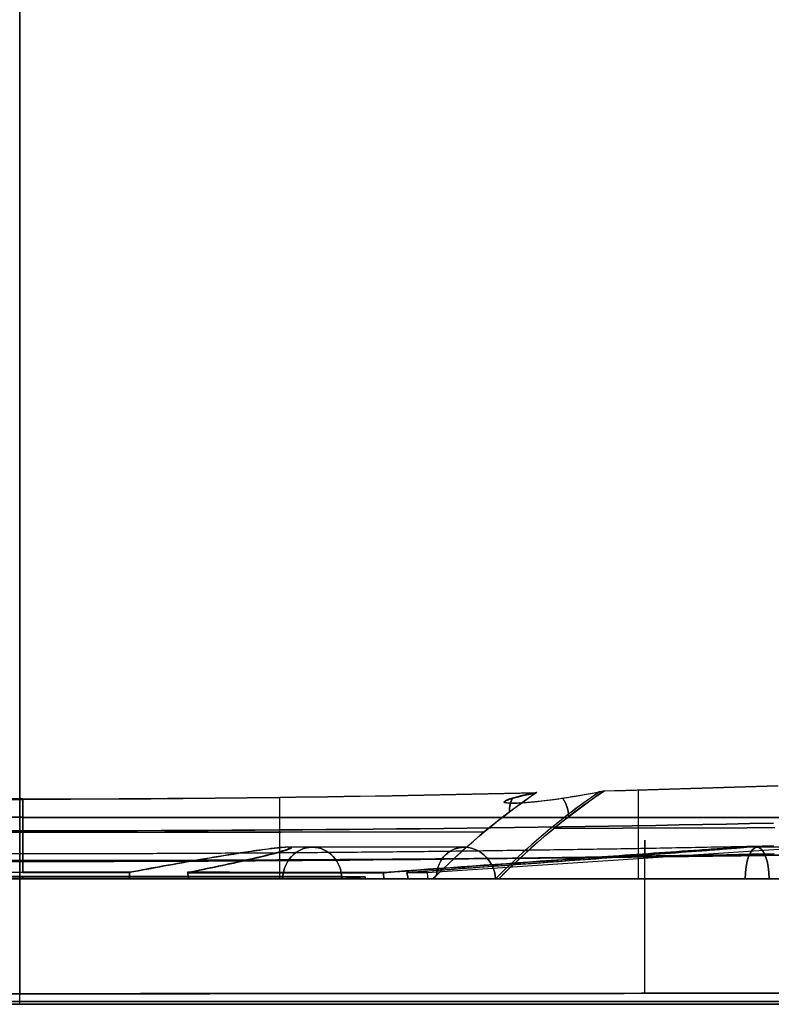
# Model space of a CAD drawing. Header units: millimetres. Extents: x -66 to 114, y 79 to 395.
# Tile 11 of 239: x 0 to 12, y 79 to 95. Entities that reach past the tile are written whole.
import ezdxf

# ---------------------------------------------------------------- set-up
doc = ezdxf.new("R2010")
doc.units = ezdxf.units.MM
doc.layers.add('Layer 01', color=18, linetype='Continuous', true_color=0x000000)

# ---------------------------------------------------------------- blocks, each defined once
blk = doc.blocks.new('Block 01')
at = {"layer": 'Layer 01'}
for p, q in [((-0.05, 81.734, 39.501), (-0.05, 116.473, 40.107)), ((-0.05, 116.473, -40.207), (-0.05, 81.734, -39.601)), ((6.437, 81.069), (35.19, 82.997)), ((7.027, 81.473, -19.495), (4.202, 81.473, -11.732)), ((7.027, 81.473, 19.395), (4.234, 81.473, 11.72)), ((17.45, 81.473, -7.299), (11.488, 81.473, -4.829)), ((17.45, 81.473, 7.199), (11.523, 81.473, 4.744)), ((-4.234, 80.973, -13.006), (4.134, 80.973, -13.006)), ((-4.234, 80.973, 12.906), (4.134, 80.973, 12.906)), ((-0.05, 80.973, 5.45), (-0.05, 80.973, 5.003)), ((-0.05, 80.973, -5.003), (-0.05, 80.973, -5.55)), ((-0.05, 80.973, -6.55), (-0.05, 80.973, -19.702)), ((4.567, 80.973, -11.273), (17.45, 80.973, -11.273)), ((4.567, 80.973, 11.173), (17.45, 80.973, 11.173)), ((5.003, 80.973), (5.452, 81.003)), ((5.003, 80.973, -0.05), (5.45, 80.973, -0.05)), ((6.45, 80.973, -0.05), (17.45, 80.973, -0.05)), ((10.043, 80.973, -4.772), (10.043, 80.973, -19.442)), ((10.043, 80.973, 19.342), (10.043, 80.973, 4.672)), ((11.789, 80.973, 4.313), (11.789, 80.973, -4.413)), ((-17.55, 78.973, -0.05), (17.45, 78.973, -0.05)), ((-0.05, 78.973, 19.43), (-0.05, 78.973, -19.53))]:
    blk.add_line(p, q, dxfattribs=at)
at = {"layer": 'Layer 01', "extrusion": (-1, -2.66095e-13, -9.38552e-14)}
blk.add_arc((-39.547, -34.4, 0.05), 43.957, 160.4649, 166.2473, dxfattribs=at)
at = {"layer": 'Layer 01', "extrusion": (0, 1, 0)}
for centre, radius, start, end in [((0, 0, 81.952), 19.6, 270, 90), ((0, 0, 81.948), 19.55, 90, 270)]:
    blk.add_arc(centre, radius, start, end, dxfattribs=at)
at = {"layer": 'Layer 01', "extrusion": (1, 8.17129e-15, -1.3377e-15)}
blk.add_arc((39.547, -34.4, -0.05), 41.957, 353.6435, 19.3146, dxfattribs=at)
at = {"layer": 'Layer 01', "extrusion": (-0.92388, 0, -0.382683)}
blk.add_arc((-80.973, -0.027, -12.642), 0.5, 90, 270, dxfattribs=at)
at = {"layer": 'Layer 01', "extrusion": (-0.34202, 0, 0.939693)}
blk.add_arc((-80.973, -0.064, -13.65), 0.5, 90, 270, dxfattribs=at)
at = {"layer": 'Layer 01', "extrusion": (-0.34202, 0, -0.939693)}
for start, end in [(90, 180), (180, 270)]:
    blk.add_arc((-80.973, 0.03, -13.556), 0.5, start, end, dxfattribs=at)
at = {"layer": 'Layer 01', "extrusion": (-0.92388, 0, 0.382683)}
blk.add_arc((-80.973, -0.065, -12.68), 0.5, 90, 270, dxfattribs=at)
at = {"layer": 'Layer 01', "extrusion": (1, 2.76254e-16, -4.58701e-16)}
blk.add_arc((80.957, -6.05, -0.05), 0.5, 271.9234, 283.8292, dxfattribs=at)
at = {"layer": 'Layer 01', "extrusion": (-1, -3.21318e-15, -1.29148e-14)}
blk.add_arc((-80.957, 5.95, 0.05), 0.5, 91.9234, 103.0518, dxfattribs=at)
at = {"layer": 'Layer 01'}
for start, end in [(1.9234, 13.0518), (174.6181, 178.0766)]:
    blk.add_arc((5.95, 80.957, -0.05), 0.5, start, end, dxfattribs=at)
at = {"layer": 'Layer 01', "extrusion": (2.78858e-16, -1, -1.05714e-31)}
blk.add_arc((-0.05, -0.05, -80.973), 5.5, 90, 270, dxfattribs=at)
at = {"layer": 'Layer 01', "extrusion": (-2.78858e-16, 1, -2.97563e-47)}
for start, end in [(270, 90), (90, 270)]:
    blk.add_arc((0, 0, 80.973), 5.003, start, end, dxfattribs=at)
at = {"layer": 'Layer 01', "extrusion": (-2.58722e-16, 1, 6.13325e-14)}
blk.add_arc((0.05, -0.05, 80.973), 6.5, 74.4119, 90, dxfattribs=at)
at = {"layer": 'Layer 01', "extrusion": (-1.37394e-31, 1, 5.40368e-16)}
blk.add_arc((0.05, -0.05, 80.973), 6.5, 254.4119, 285.5881, dxfattribs=at)
at = {"layer": 'Layer 01', "extrusion": (1, -1.13359e-13, -3.37352e-12)}
blk.add_arc((80.957, -6.05, -0.05), 0.5, 83.8408, 88.0766, dxfattribs=at)
at = {"layer": 'Layer 01', "extrusion": (-1, -2.72108e-16, 6.53208e-16)}
blk.add_arc((-80.957, 5.95, 0.05), 0.5, 264.6181, 268.0766, dxfattribs=at)
at = {"layer": 'Layer 01', "extrusion": (2.78858e-16, -1, -1.1662e-31)}
blk.add_arc((-0.05, -0.05, -80.973), 5.5, 270, 90, dxfattribs=at)
at = {"layer": 'Layer 01', "extrusion": (6.12045e-16, 1, 6.39139e-14)}
blk.add_arc((0.05, -0.05, 80.973), 6.5, 90, 105.5881, dxfattribs=at)
at = {"layer": 'Layer 01', "extrusion": (-9.26583e-16, 1, 9.67921e-16)}
blk.add_arc((0.05, -0.05, 80.973), 6.5, 206.9119, 245.5881, dxfattribs=at)
at = {"layer": 'Layer 01', "extrusion": (1.10524e-14, 1, 1.15455e-14)}
blk.add_arc((0.05, -0.05, 80.973), 6.5, 114.4119, 153.0881, dxfattribs=at)
at = {"layer": 'Layer 01', "extrusion": (9.6823e-15, 1, -3.52098e-15)}
blk.add_arc((0.05, -0.05, 80.973), 6.5, 161.9119, 198.0881, dxfattribs=at)
at = {"layer": 'Layer 01'}
for points, degree in [([(12.022, 82.447, 24.158), (11.097, 82.417, 24.115), (10.172, 82.389, 24.073), (9.246, 82.364, 24.033)], 3), ([(9.26, 82.373, -24.169), (10.181, 82.397, -24.208), (11.102, 82.425, -24.25), (12.023, 82.455, -24.292)], 3), ([(-0.05, 82.243, -23.95), (-2.795, 82.244, -23.952), (-5.541, 82.282, -24.026), (-8.286, 82.349, -24.138)], 3), ([(-8.273, 82.34, 24.001), (-5.515, 82.272, 23.888), (-2.758, 82.234, 23.814), (0, 82.234, 23.813)], 3), ([(0, 82.243, -23.95), (2.727, 82.243, -23.949), (5.454, 82.28, -24.018), (8.182, 82.346, -24.125)], 3), ([(8.168, 82.337, 23.989), (5.446, 82.271, 23.881), (2.723, 82.234, 23.811), (0, 82.234, 23.813)], 3), ([(8.182, 82.346, -24.125), (7.642, 81.982, -22.643), (7.11, 81.541, -21.177), (6.585, 81.025, -19.735)], 3), ([(6.585, 81.025, 19.635), (7.106, 81.537, 21.066), (7.634, 81.975, 22.52), (8.168, 82.337, 23.989)], 3), ([(7.578, 80.973, -19.553), (8.13, 81.524, -21.068), (8.691, 81.991, -22.609), (9.26, 82.373, -24.169)], 3), ([(9.246, 82.364, 24.033), (8.683, 81.984, 22.486), (8.126, 81.52, 20.956), (7.578, 80.973, 19.453)], 3), ([(9.186, 82.358, -23.963), (9.211, 82.363, -24.032), (9.235, 82.368, -24.1), (9.26, 82.373, -24.169)], 3), ([(0, 81.076, -6.535), (0, 81.66, -15.243), (0, 82.243, -23.95)], 2), ([(0, 82.234, 23.813), (0, 81.652, 15.125), (0, 81.069, 6.437)], 2), ([(-7.453, 81.722, -21.846), (-4.987, 81.717, -21.941), (-2.518, 81.715, -21.989), (-0.05, 81.715, -21.989)], 3), ([(7.347, 81.716, 21.728), (2.418, 81.708, 21.918), (-2.518, 81.708, 21.918), (-7.447, 81.716, 21.728)], 3), ([(-0.05, 81.713, -21.983), (2.418, 81.713, -21.983), (4.885, 81.716, -21.935), (7.351, 81.72, -21.84)], 3), ([(11.971, 81.781, 21.673), (10.8, 81.777, 21.747), (9.628, 81.774, 21.809), (8.455, 81.772, 21.861)], 3), ([(8.461, 81.777, -21.978), (9.632, 81.779, -21.926), (10.802, 81.782, -21.863), (11.971, 81.786, -21.79)], 3), ([(-0.05, 81.246, -39.045), (-4.054, 81.246, -39.045), (-8.057, 81.286, -39.046), (-12.06, 81.37, -39.048)], 3), ([(11.96, 81.37, -39.048), (7.957, 81.286, -39.046), (3.954, 81.246, -39.045), (-0.05, 81.246, -39.045)], 3), ([(1.697, 80.973, -6.311), (1.696, 81.008, -6.31), (1.698, 81.042, -6.304), (1.702, 81.075, -6.295)], 3), ([(1.701, 81.069, 6.196), (1.698, 81.038, 6.205), (1.696, 81.006, 6.21), (1.697, 80.973, 6.211)], 3), ([(2.622, 81.074, -5.96), (2.631, 81.042, -5.965), (2.636, 81.008, -5.968), (2.636, 80.973, -5.969)], 3), ([(2.636, 80.973, 5.869), (2.636, 81.005, 5.868), (2.632, 81.037, 5.865), (2.624, 81.068, 5.861)], 3), ([(5.738, 81.071, -2.978), (5.742, 81.04, -2.987), (5.745, 81.007, -2.991), (5.746, 80.973, -2.992)], 3), ([(5.746, 80.973, 2.892), (5.745, 81.006, 2.891), (5.742, 81.037, 2.887), (5.738, 81.068, 2.879)], 3), ([(6.129, 80.973, -2.068), (6.127, 81.007, -2.068), (6.122, 81.039, -2.069), (6.114, 81.071, -2.072)], 3), ([(6.114, 81.069, 1.972), (6.123, 81.038, 1.969), (6.127, 81.006, 1.968), (6.129, 80.973, 1.968)], 3), ([(6.585, 81.025, -19.735), (6.566, 81.008, -19.687), (6.548, 80.991, -19.639), (6.53, 80.973, -19.591)], 3), ([(6.53, 80.973, 19.491), (6.548, 80.991, 19.539), (6.566, 81.008, 19.587), (6.585, 81.025, 19.635)], 3), ([(0, 80.973, -5.003), (0, 80.992, -5.278), (0, 81.01, -5.553)], 2), ([(0, 81.003, 5.452), (0, 80.988, 5.228), (0, 80.973, 5.003)], 2), ([(6.53, 80.973, -19.591), (4.113, 80.973, -12.951), (1.697, 80.973, -6.311)], 2), ([(1.697, 80.973, 6.211), (4.113, 80.973, 12.851), (6.53, 80.973, 19.491)], 2), ([(2.636, 80.973, -5.969), (5.081, 80.973, -12.685), (7.526, 80.973, -19.402)], 2), ([(7.526, 80.973, 19.302), (5.081, 80.973, 12.585), (2.636, 80.973, 5.869)], 2), ([(17.259, 80.973, -7.761), (11.502, 80.973, -5.376), (5.746, 80.973, -2.992)], 2), ([(5.746, 80.973, 2.892), (11.502, 80.973, 5.276), (17.259, 80.973, 7.661)], 2), ([(6.129, 80.973, -2.068), (11.789, 80.973, -4.413), (17.45, 80.973, -6.758)], 2), ([(17.45, 80.973, 6.658), (11.789, 80.973, 4.313), (6.129, 80.973, 1.968)], 2)]:
    blk.add_open_spline(points, degree=degree, dxfattribs=at)
at = {"layer": 'Layer 01', "extrusion": (-0.939693, 2.2845e-12, -0.34202)}
blk.add_open_spline([(9.186, 82.358, -23.963), (9.019, 82.246, -23.506), (8.853, 82.126, -23.049), (8.298, 81.698, -21.523), (7.91, 81.357, -20.459), (7.526, 80.973, -19.402)], degree=3, knots=[0.6438735, 0.6438735, 0.6438735, 0.6438735, 0.75, 0.75, 1, 1, 1, 1], dxfattribs=at)
at = {"layer": 'Layer 01', "extrusion": (-0.939693, 1.69893e-11, 0.34202)}
blk.add_open_spline([(9.173, 82.349, 23.827), (9.011, 82.24, 23.382), (8.849, 82.122, 22.937), (8.298, 81.698, 21.423), (7.91, 81.357, 20.359), (7.526, 80.973, 19.302)], degree=3, knots=[0.6466377, 0.6466377, 0.6466377, 0.6466377, 0.75, 0.75, 1, 1, 1, 1], dxfattribs=at)
at = {"layer": 'Layer 01'}
for points, knots in [([(9.246, 82.364, 24.033), (9.091, 82.333, 23.592), (8.922, 82.301, 23.155), (8.63, 82.254, 22.518), (8.526, 82.239, 22.309), (8.35, 82.216, 22.006), (8.288, 82.208, 21.907), (8.151, 82.193, 21.716), (8.078, 82.185, 21.623), (7.962, 82.177, 21.53), (7.938, 82.175, 21.513), (7.885, 82.172, 21.486), (7.856, 82.171, 21.476), (7.796, 82.169, 21.476), (7.767, 82.17, 21.488), (7.724, 82.171, 21.53), (7.71, 82.173, 21.557), (7.678, 82.177, 21.641), (7.67, 82.181, 21.7), (7.661, 82.188, 21.818), (7.661, 82.192, 21.877), (7.673, 82.211, 22.171), (7.716, 82.226, 22.404), (7.869, 82.273, 23.094), (8.012, 82.305, 23.544), (8.168, 82.337, 23.989)], [0, 0, 0, 0, 1.415386, 1.415386, 2.123079, 2.123079, 2.476925, 2.476925, 2.830772, 2.830772, 2.919233, 2.919233, 3.007695, 3.007695, 3.096156, 3.096156, 3.184618, 3.184618, 3.361541, 3.361541, 3.538464, 3.538464, 4.246157, 4.246157, 5.661543, 5.661543, 5.661543, 5.661543]), ([(8.182, 82.346, -24.125), (8.031, 82.315, -23.698), (7.894, 82.285, -23.266), (7.741, 82.24, -22.605), (7.698, 82.225, -22.384), (7.67, 82.203, -22.045), (7.666, 82.195, -21.93), (7.691, 82.185, -21.761), (7.705, 82.182, -21.703), (7.755, 82.178, -21.633), (7.779, 82.178, -21.613), (7.835, 82.178, -21.599), (7.865, 82.179, -21.604), (7.946, 82.183, -21.633), (7.991, 82.186, -21.669), (8.074, 82.193, -21.747), (8.112, 82.196, -21.789), (8.22, 82.207, -21.92), (8.283, 82.215, -22.014), (8.463, 82.237, -22.302), (8.568, 82.252, -22.504), (8.863, 82.298, -23.116), (9.031, 82.328, -23.537), (9.186, 82.358, -23.963)], [0, 0, 0, 0, 1.365689, 1.365689, 2.048533, 2.048533, 2.389955, 2.389955, 2.560667, 2.560667, 2.646022, 2.646022, 2.731378, 2.731378, 2.902089, 2.902089, 3.0728, 3.0728, 3.414222, 3.414222, 4.097067, 4.097067, 5.462755, 5.462755, 5.462755, 5.462755]), ([(-12.06, 81.37, 38.948), (-8.057, 81.286, 38.946), (-4.054, 81.246, 38.945), (3.953, 81.246, 38.945), (7.957, 81.286, 38.946), (11.96, 81.37, 38.948)], [0, 0, 0, 0, 12.011526, 12.011526, 24.023052, 24.023052, 24.023052, 24.023052]), ([(4.234, 81.473, 11.72), (4.224, 81.473, 11.723), (4.211, 81.473, 11.722), (4.171, 81.471, 11.706), (4.148, 81.469, 11.682), (4.105, 81.465, 11.635), (4.086, 81.463, 11.61), (4.029, 81.457, 11.533), (3.995, 81.453, 11.48), (3.895, 81.44, 11.318), (3.834, 81.432, 11.207), (3.656, 81.407, 10.87), (3.546, 81.39, 10.642), (3.224, 81.339, 9.954), (3.021, 81.305, 9.488), (2.431, 81.204, 8.087), (2.06, 81.136, 7.144), (1.701, 81.069, 6.196)], [-6.167309, -6.167309, -6.167309, -6.167309, -6.133926, -6.133926, -6.038084, -6.038084, -5.942241, -5.942241, -5.750556, -5.750556, -5.367185, -5.367185, -4.600445, -4.600445, -3.066963, -3.066963, 0, 0, 0, 0]), ([(2.622, 81.074, -5.96), (2.953, 81.142, -6.908), (3.271, 81.209, -7.861), (3.714, 81.309, -9.3), (3.856, 81.343, -9.782), (4.048, 81.393, -10.51), (4.109, 81.41, -10.754), (4.186, 81.435, -11.123), (4.21, 81.443, -11.246), (4.236, 81.455, -11.433), (4.243, 81.459, -11.496), (4.245, 81.465, -11.59), (4.245, 81.467, -11.621), (4.239, 81.47, -11.668), (4.236, 81.471, -11.684), (4.225, 81.473, -11.714), (4.215, 81.473, -11.729), (4.184, 81.473, -11.737), (4.168, 81.472, -11.73), (4.141, 81.471, -11.714), (4.129, 81.47, -11.704), (4.094, 81.467, -11.671), (4.074, 81.465, -11.647), (4.016, 81.459, -11.573), (3.981, 81.455, -11.52), (3.881, 81.443, -11.361), (3.82, 81.434, -11.251), (3.643, 81.41, -10.919), (3.533, 81.393, -10.693), (3.213, 81.343, -10.012), (3.012, 81.309, -9.552), (2.426, 81.209, -8.166), (2.058, 81.142, -7.233), (1.702, 81.075, -6.295)], [0, 0, 0, 0, 3.020292, 3.020292, 4.530438, 4.530438, 5.285511, 5.285511, 5.663048, 5.663048, 5.851816, 5.851816, 5.9462, 5.9462, 5.993392, 5.993392, 6.040584, 6.040584, 6.087776, 6.087776, 6.134968, 6.134968, 6.229352, 6.229352, 6.418121, 6.418121, 6.795657, 6.795657, 7.55073, 7.55073, 9.060876, 9.060876, 12.081168, 12.081168, 12.081168, 12.081168]), ([(2.624, 81.068, 5.861), (2.962, 81.137, 6.828), (3.287, 81.205, 7.8), (3.74, 81.308, 9.27), (3.885, 81.342, 9.761), (4.082, 81.393, 10.505), (4.144, 81.41, 10.753), (4.222, 81.436, 11.13), (4.246, 81.444, 11.256), (4.271, 81.457, 11.447), (4.277, 81.461, 11.511), (4.277, 81.467, 11.607), (4.276, 81.469, 11.64), (4.264, 81.472, 11.686), (4.258, 81.473, 11.702), (4.243, 81.473, 11.716), (4.239, 81.473, 11.719), (4.234, 81.473, 11.72)], [-12.267852, -12.267852, -12.267852, -12.267852, -9.200889, -9.200889, -7.667408, -7.667408, -6.900667, -6.900667, -6.517297, -6.517297, -6.325611, -6.325611, -6.229769, -6.229769, -6.181848, -6.181848, -6.167309, -6.167309, -6.167309, -6.167309]), ([(5.738, 81.068, 2.879), (6.681, 81.136, 3.255), (7.627, 81.204, 3.619), (9.061, 81.305, 4.131), (9.54, 81.339, 4.296), (10.266, 81.39, 4.524), (10.509, 81.407, 4.597), (10.878, 81.432, 4.693), (11.001, 81.44, 4.723), (11.188, 81.453, 4.759), (11.25, 81.457, 4.769), (11.345, 81.463, 4.779), (11.377, 81.465, 4.781), (11.441, 81.469, 4.781), (11.474, 81.471, 4.78), (11.517, 81.473, 4.757), (11.528, 81.474, 4.742), (11.525, 81.473, 4.71), (11.516, 81.472, 4.695), (11.489, 81.469, 4.655), (11.466, 81.467, 4.633), (11.394, 81.461, 4.568), (11.343, 81.457, 4.53), (11.185, 81.444, 4.419), (11.076, 81.436, 4.352), (10.746, 81.41, 4.155), (10.521, 81.393, 4.033), (9.84, 81.342, 3.676), (9.38, 81.308, 3.451), (7.991, 81.205, 2.793), (7.055, 81.137, 2.376), (6.114, 81.069, 1.972)], [0, 0, 0, 0, 3.067607, 3.067607, 4.601411, 4.601411, 5.368312, 5.368312, 5.751763, 5.751763, 5.943489, 5.943489, 6.039351, 6.039351, 6.135214, 6.135214, 6.183145, 6.183145, 6.231077, 6.231077, 6.326939, 6.326939, 6.518665, 6.518665, 6.902116, 6.902116, 7.669018, 7.669018, 9.202821, 9.202821, 12.270428, 12.270428, 12.270428, 12.270428]), ([(6.114, 81.071, -2.072), (7.04, 81.138, -2.47), (7.961, 81.205, -2.88), (9.328, 81.306, -3.528), (9.781, 81.34, -3.749), (10.451, 81.39, -4.1), (10.673, 81.407, -4.219), (10.999, 81.432, -4.411), (11.107, 81.441, -4.477), (11.263, 81.453, -4.583), (11.315, 81.457, -4.62), (11.388, 81.463, -4.679), (11.412, 81.465, -4.7), (11.457, 81.469, -4.745), (11.48, 81.471, -4.769), (11.493, 81.473, -4.816), (11.489, 81.474, -4.834), (11.464, 81.473, -4.854), (11.448, 81.472, -4.858), (11.401, 81.469, -4.867), (11.369, 81.467, -4.867), (11.273, 81.461, -4.862), (11.21, 81.457, -4.853), (11.022, 81.444, -4.82), (10.898, 81.436, -4.791), (10.527, 81.411, -4.697), (10.283, 81.394, -4.625), (9.554, 81.343, -4.398), (9.073, 81.309, -4.232), (7.634, 81.207, -3.72), (6.684, 81.139, -3.355), (5.738, 81.071, -2.978)], [0, 0, 0, 0, 3.048626, 3.048626, 4.572939, 4.572939, 5.335095, 5.335095, 5.716174, 5.716174, 5.906713, 5.906713, 6.001982, 6.001982, 6.097252, 6.097252, 6.144887, 6.144887, 6.192521, 6.192521, 6.287791, 6.287791, 6.47833, 6.47833, 6.859408, 6.859408, 7.621565, 7.621565, 9.145878, 9.145878, 12.194504, 12.194504, 12.194504, 12.194504]), ([(7.526, 80.973, -19.402), (7.518, 81.098, -19.382), (7.465, 81.224, -19.38), (7.291, 81.409, -19.411), (7.172, 81.466, -19.444), (6.933, 81.479, -19.529), (6.813, 81.435, -19.58), (6.643, 81.27, -19.671), (6.591, 81.151, -19.711), (6.585, 81.025, -19.735)], [-1.565028, -1.565028, -1.565028, -1.565028, -1.173771, -1.173771, -0.782514, -0.782514, -0.391257, -0.391257, 0, 0, 0, 0]), ([(6.585, 81.025, 19.635), (6.591, 81.15, 19.611), (6.643, 81.27, 19.571), (6.807, 81.429, 19.483), (6.916, 81.473, 19.436), (7.027, 81.473, 19.395)], [0, 0, 0, 0, 0.3912663, 0.3912663, 0.7560605, 0.7560605, 0.7560605, 0.7560605]), ([(7.027, 81.473, 19.395), (7.036, 81.473, 19.392), (7.044, 81.473, 19.389), (7.171, 81.466, 19.344), (7.291, 81.409, 19.311), (7.466, 81.224, 19.28), (7.518, 81.098, 19.282), (7.526, 80.973, 19.302)], [0.7560605, 0.7560605, 0.7560605, 0.7560605, 0.7825327, 0.7825327, 1.173799, 1.173799, 1.5650654, 1.5650654, 1.5650654, 1.5650654]), ([(-1.802, 81.077, -6.294), (-1.511, 81.077, -6.376), (-1.214, 81.077, -6.437), (-0.612, 81.076, -6.518), (-0.304, 81.076, -6.538), (0, 81.076, -6.535)], [-1.825689, -1.825689, -1.825689, -1.825689, -0.912845, -0.912845, 0, 0, 0, 0]), ([(-0.05, 81.069, 6.437), (-0.344, 81.07, 6.437), (-0.638, 81.07, 6.417), (-1.226, 81.07, 6.336), (-1.518, 81.07, 6.275), (-1.801, 81.07, 6.196)], [-1.774811, -1.774811, -1.774811, -1.774811, -0.887405, -0.887405, 0, 0, 0, 0]), ([(1.702, 81.075, -6.295), (1.422, 81.075, -6.373), (1.14, 81.075, -6.432), (0.573, 81.076, -6.512), (0.288, 81.076, -6.533), (0, 81.076, -6.535)], [0, 0, 0, 0, 0.862591, 0.862591, 1.725183, 1.725183, 1.725183, 1.725183]), ([(0, 81.069, 6.437), (0.286, 81.069, 6.435), (0.571, 81.069, 6.414), (1.142, 81.069, 6.333), (1.426, 81.069, 6.274), (1.701, 81.069, 6.196)], [0, 0, 0, 0, 0.862216, 0.862216, 1.724431, 1.724431, 1.724431, 1.724431]), ([(5.738, 81.071, -2.978), (5.573, 81.072, -3.304), (5.38, 81.072, -3.617), (4.941, 81.072, -4.21), (4.699, 81.073, -4.483), (4.172, 81.073, -4.988), (3.885, 81.073, -5.219), (3.274, 81.074, -5.632), (2.954, 81.074, -5.81), (2.622, 81.074, -5.96)], [0, 0, 0, 0, 1.100422, 1.100422, 2.200844, 2.200844, 3.301266, 3.301266, 4.401688, 4.401688, 4.401688, 4.401688]), ([(2.624, 81.068, 5.861), (2.957, 81.068, 5.71), (3.282, 81.068, 5.528), (3.888, 81.068, 5.118), (4.172, 81.068, 4.889), (4.7, 81.068, 4.383), (4.947, 81.068, 4.104), (5.382, 81.068, 3.516), (5.573, 81.068, 3.206), (5.738, 81.068, 2.879)], [0, 0, 0, 0, 1.10019, 1.10019, 2.20038, 2.20038, 3.300571, 3.300571, 4.400761, 4.400761, 4.400761, 4.400761]), ([(6.114, 81.069, 1.972), (6.221, 81.069, 1.646), (6.301, 81.069, 1.315), (6.409, 81.069, 0.64), (6.437, 81.069, 0.293), (6.437, 81.07, -0.394), (6.41, 81.07, -0.734), (6.302, 81.07, -1.409), (6.221, 81.07, -1.745), (6.114, 81.071, -2.072)], [0, 0, 0, 0, 1.029254, 1.029254, 2.058508, 2.058508, 3.087762, 3.087762, 4.117016, 4.117016, 4.117016, 4.117016]), ([(-0.05, 81.01, -5.553), (-0.409, 81.01, -5.553), (-0.766, 81.011, -5.518), (-1.298, 81.011, -5.413), (-1.475, 81.011, -5.368), (-1.82, 81.011, -5.264), (-1.989, 81.011, -5.203), (-2.486, 81.011, -4.998), (-2.805, 81.011, -4.827), (-3.408, 81.012, -4.425), (-3.684, 81.012, -4.198), (-4.191, 81.012, -3.692), (-4.422, 81.012, -3.412), (-4.825, 81.011, -2.809), (-4.997, 81.011, -2.487), (-5.273, 81.011, -1.82), (-5.377, 81.011, -1.477), (-5.517, 81.011, -0.772), (-5.553, 81.01, -0.407), (-5.553, 81.01, 0.311), (-5.518, 81.01, 0.668), (-5.377, 81.009, 1.378), (-5.271, 81.009, 1.725), (-5.065, 81.009, 2.222), (-4.988, 81.008, 2.384), (-4.819, 81.008, 2.702), (-4.725, 81.008, 2.858), (-4.423, 81.007, 3.309), (-4.196, 81.007, 3.586), (-3.688, 81.007, 4.094), (-3.405, 81.006, 4.326), (-2.806, 81.006, 4.726), (-2.49, 81.005, 4.895), (-1.99, 81.005, 5.102), (-1.819, 81.005, 5.163), (-1.473, 81.004, 5.268), (-1.299, 81.004, 5.312), (-0.771, 81.004, 5.417), (-0.414, 81.004, 5.452), (-0.05, 81.003, 5.452)], [-17.311293, -17.311293, -17.311293, -17.311293, -16.229337, -16.229337, -15.688359, -15.688359, -15.147381, -15.147381, -14.065426, -14.065426, -12.98347, -12.98347, -11.901514, -11.901514, -10.819558, -10.819558, -9.737602, -9.737602, -8.655647, -8.655647, -7.573691, -7.573691, -6.491735, -6.491735, -5.950757, -5.950757, -5.409779, -5.409779, -4.327823, -4.327823, -3.245867, -3.245867, -2.163912, -2.163912, -1.622934, -1.622934, -1.081956, -1.081956, 0, 0, 0, 0]), ([(0, 81.003, 5.452), (0.361, 81.003, 5.449), (0.716, 81.003, 5.41), (1.24, 81.003, 5.302), (1.413, 81.003, 5.257), (1.756, 81.003, 5.15), (1.926, 81.002, 5.088), (2.421, 81.002, 4.879), (2.735, 81.002, 4.709), (3.327, 81.002, 4.308), (3.608, 81.002, 4.076), (4.11, 81.002, 3.569), (4.335, 81.002, 3.292), (4.733, 81.002, 2.693), (4.902, 81.002, 2.374), (5.173, 81.003, 1.715), (5.278, 81.003, 1.37), (5.418, 81.003, 0.664), (5.452, 81.003, 0.309), (5.452, 81.004, -0.405), (5.417, 81.004, -0.767), (5.278, 81.004, -1.469), (5.175, 81.005, -1.81), (4.971, 81.005, -2.308), (4.894, 81.005, -2.472), (4.726, 81.006, -2.789), (4.634, 81.006, -2.943), (4.338, 81.006, -3.389), (4.113, 81.006, -3.666), (3.606, 81.007, -4.179), (3.329, 81.007, -4.407), (2.887, 81.008, -4.707), (2.734, 81.008, -4.8), (2.419, 81.008, -4.971), (2.256, 81.008, -5.05), (1.759, 81.009, -5.259), (1.419, 81.009, -5.365), (0.72, 81.01, -5.51), (0.357, 81.01, -5.549), (0, 81.01, -5.553)], [-17.209501, -17.209501, -17.209501, -17.209501, -16.133907, -16.133907, -15.59611, -15.59611, -15.058313, -15.058313, -13.982719, -13.982719, -12.907126, -12.907126, -11.831532, -11.831532, -10.755938, -10.755938, -9.680344, -9.680344, -8.60475, -8.60475, -7.529157, -7.529157, -6.453563, -6.453563, -5.915766, -5.915766, -5.377969, -5.377969, -4.302375, -4.302375, -3.226781, -3.226781, -2.688984, -2.688984, -2.151188, -2.151188, -1.075594, -1.075594, 0, 0, 0, 0]), ([(17.544, 79.16, 19.677), (14.617, 79.154, 19.926), (11.683, 79.15, 20.112), (5.817, 79.144, 20.361), (-0.049, 79.141, 20.485), (-5.916, 79.144, 20.361), (-11.783, 79.15, 20.112), (-14.717, 79.154, 19.926), (-17.644, 79.16, 19.677)], [-35.234475, -35.234475, -35.234475, -35.234475, -26.425856, -26.425856, -17.617237, -8.808619, -8.808619, 0, 0, 0, 0]), ([(-17.644, 79.16, -19.777), (-14.716, 79.154, -20.026), (-11.783, 79.15, -20.212), (-5.917, 79.144, -20.461), (-2.983, 79.142, -20.523), (-0.05, 79.142, -20.523)], [-17.616581, -17.616581, -17.616581, -17.616581, -8.808291, -8.808291, 0, 0, 0, 0]), ([(-0.05, 79.142, -20.523), (2.883, 79.142, -20.523), (5.816, 79.144, -20.461), (11.683, 79.15, -20.212), (14.617, 79.154, -20.026), (17.544, 79.16, -19.777)], [-17.616581, -17.616581, -17.616581, -17.616581, -8.808291, -8.808291, 0, 0, 0, 0])]:
    blk.add_open_spline(points, degree=3, knots=knots, dxfattribs=at)
at = {"layer": 'Layer 01', "extrusion": (-1, -6.10801e-15, 2.20365e-15)}
blk.add_open_spline([(9.8, 80.973, 19.354), (9.8, 81.529, 20.894), (9.8, 81.999, 22.465), (9.8, 82.379, 24.057)], degree=3, dxfattribs=at)
at = {"layer": 'Layer 01', "extrusion": (-1, -2.47309e-14, -6.63233e-15)}
blk.add_open_spline([(9.801, 80.973, -19.454), (9.801, 81.533, -21.005), (9.801, 82.005, -22.588), (9.801, 82.388, -24.192)], degree=3, dxfattribs=at)
at = {"layer": 'Layer 01', "extrusion": (0.000206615, -0.878672, -0.477426)}
blk.add_open_spline([(0, 82.243, -23.95), (-0.017, 82.243, -23.95), (-0.033, 82.243, -23.95), (-0.05, 82.243, -23.95)], degree=3, dxfattribs=at)
at = {"layer": 'Layer 01', "extrusion": (-1, 1.07639e-14, 3.83047e-15)}
blk.add_open_spline([(4.092, 80.973, -19.658), (4.092, 81.48, -21.081), (4.092, 81.913, -22.53), (4.092, 82.27, -23.997)], degree=3, dxfattribs=at)
at = {"layer": 'Layer 01', "extrusion": (-0.330752, -0.254573, 0.908733)}
blk.add_rational_spline([(7.797, 82.256, -22.846), (7.76, 82.185, -22.88), (7.745, 82.108, -22.907), (7.746, 82.034, -22.927)], [0.652229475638, 0.721602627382, 0.814686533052, 0.931481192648], degree=3, dxfattribs=at)
at = {"layer": 'Layer 01', "extrusion": (0.330752, 0.254573, 0.908733)}
blk.add_rational_spline([(7.746, 82.034, 22.827), (7.745, 82.106, 22.807), (7.759, 82.18, 22.781), (7.794, 82.25, 22.749)], [0.931497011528, 0.817786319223, 0.726549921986, 0.657787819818], degree=3, dxfattribs=at)
at = {"layer": 'Layer 01', "extrusion": (0.330752, 0.254573, -0.908733)}
for points, weights in [([(8.688, 81.998, -22.594), (8.68, 82.083, -22.573), (8.651, 82.173, -22.559), (8.592, 82.256, -22.557)], [1, 0.850698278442, 0.734833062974, 0.652404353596]), ([(8.69, 81.959, -22.605), (8.689, 81.973, -22.601), (8.689, 81.986, -22.598), (8.688, 81.998, -22.594)], [0.925528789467, 0.949352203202, 0.974175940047, 1])]:
    blk.add_rational_spline(points, weights, degree=3, dxfattribs=at)
at = {"layer": 'Layer 01', "extrusion": (-0.330752, -0.254573, -0.908733)}
blk.add_rational_spline([(8.596, 82.25, 22.457), (8.652, 82.168, 22.46), (8.68, 82.081, 22.474), (8.688, 81.998, 22.494), (8.689, 81.986, 22.498), (8.689, 81.973, 22.501), (8.69, 81.959, 22.505)], [0.657880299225, 0.739935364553, 0.853975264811, 1, 0.974175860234, 0.94935204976, 0.925528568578], degree=3, knots=[0.3904814, 0.3904814, 0.3904814, 0.3904814, 0.5, 0.5, 0.5, 0.5193681, 0.5193681, 0.5193681, 0.5193681], dxfattribs=at)
at = {"layer": 'Layer 01', "extrusion": (-2.8568e-16, 0.017452, -0.999848)}
blk.add_open_spline([(11.95, 81.858, 39.503), (7.95, 81.774, 39.501), (-0.05, 81.693, 39.5), (-8.05, 81.774, 39.501), (-12.05, 81.858, 39.503)], degree=3, dxfattribs=at)
at = {"layer": 'Layer 01', "extrusion": (-3.06348e-16, -0.017452, -0.999848)}
blk.add_open_spline([(-12.05, 81.858, -39.603), (-8.05, 81.774, -39.601), (-0.05, 81.693, -39.6), (7.95, 81.774, -39.601), (11.95, 81.858, -39.603)], degree=3, dxfattribs=at)
at = {"layer": 'Layer 01', "extrusion": (1, 2.25103e-15, -2.96629e-15)}
blk.add_rational_spline([(-0.05, 81.734, 39.501), (-0.05, 81.185, 39.491), (-0.05, 81.246, 38.945)], [1, 0.673293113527, 1], degree=2, dxfattribs=at)
at = {"layer": 'Layer 01', "extrusion": (1, 9.05926e-15, 1.2669e-15)}
blk.add_rational_spline([(-0.05, 81.246, -39.045), (-0.05, 81.185, -39.591), (-0.05, 81.734, -39.601)], [1, 0.673293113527, 1], degree=2, dxfattribs=at)
at = {"layer": 'Layer 01'}
for points, weights, knots in [([(11.958, 81.492, 39.333), (7.955, 81.408, 39.332), (3.953, 81.367, 39.331), (-4.053, 81.367, 39.331), (-8.055, 81.408, 39.332), (-12.058, 81.492, 39.333)], [0.836700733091, 0.836664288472, 0.836646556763, 0.836646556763, 0.836664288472, 0.836700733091], [0, 0, 0, 0, 12.012601, 12.012601, 24.025201, 24.025201, 24.025201, 24.025201]), ([(11.958, 81.492, -39.433), (7.955, 81.408, -39.432), (3.953, 81.367, -39.431), (-4.053, 81.367, -39.431), (-8.055, 81.408, -39.432), (-12.058, 81.492, -39.433)], [0.836700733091, 0.836664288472, 0.836646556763, 0.836646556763, 0.836664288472, 0.836700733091], [0, 0, 0, 0, 12.012601, 12.012601, 24.025201, 24.025201, 24.025201, 24.025201]), ([(-17.598, 79.02, 19.166), (-11.75, 79.017, 19.679), (-5.898, 79.016, 19.934), (5.798, 79.016, 19.934), (11.65, 79.017, 19.679), (17.498, 79.02, 19.166)], [0.992145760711, 0.992668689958, 0.9929144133, 0.9929144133, 0.992668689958, 0.992145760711], [0, 0, 0, 0, 17.620546, 17.620546, 35.241093, 35.241093, 35.241093, 35.241093]), ([(17.498, 79.02, -19.266), (11.65, 79.017, -19.779), (5.798, 79.016, -20.034), (-5.898, 79.016, -20.034), (-11.75, 79.017, -19.779), (-17.598, 79.02, -19.266)], [0.992145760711, 0.992668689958, 0.9929144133, 0.9929144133, 0.992668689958, 0.992145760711], [0, 0, 0, 0, 17.620546, 17.620546, 35.241093, 35.241093, 35.241093, 35.241093])]:
    blk.add_rational_spline(points, weights, degree=3, knots=knots, dxfattribs=at)
at = {"layer": 'Layer 01', "extrusion": (-1, -9.31151e-16, 5.17073e-16)}
blk.add_rational_spline([(-0.05, 79.142, 20.423), (-0.05, 81.232, 26.385), (-0.05, 81.945, 32.664), (-0.05, 81.246, 38.945)], [0.997198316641, 0.980196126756, 0.979796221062, 0.995998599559], degree=3, dxfattribs=at)
at = {"layer": 'Layer 01', "extrusion": (-1, 1.59791e-15, 6.59287e-16)}
blk.add_rational_spline([(9.902, 79.148, -20.284), (9.902, 81.298, -26.318), (9.902, 82.039, -32.68), (9.902, 81.331, -39.047)], [0.999047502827, 0.981828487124, 0.981628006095, 0.99844605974], degree=3, dxfattribs=at)
at = {"layer": 'Layer 01', "extrusion": (-9.45089e-16, -0.971019, -0.239001)}
blk.add_rational_spline([(14.551, 81.387, 29.274), (4.825, 81.218, 29.961), (-4.925, 81.218, 29.961), (-14.651, 81.387, 29.274)], [0.985436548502, 0.983707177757, 0.983707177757, 0.985436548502], degree=3, dxfattribs=at)
at = {"layer": 'Layer 01', "extrusion": (2.22982e-15, 0.971007, -0.23905)}
blk.add_rational_spline([(-14.651, 81.387, -29.376), (-9.791, 81.303, -29.719), (-4.922, 81.261, -29.891), (-0.05, 81.261, -29.891)], [0.986113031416, 0.985837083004, 0.985994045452, 0.986583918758], degree=3, dxfattribs=at)
at = {"layer": 'Layer 01', "extrusion": (-2.82086e-16, 0.971007, -0.23905)}
blk.add_rational_spline([(-0.05, 81.261, -29.891), (4.822, 81.261, -29.891), (9.691, 81.303, -29.719), (14.551, 81.387, -29.376)], [0.986583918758, 0.985994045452, 0.985837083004, 0.986113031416], degree=3, dxfattribs=at)
at = {"layer": 'Layer 01', "extrusion": (-0.00051265, -1, -0.000508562)}
blk.add_open_spline([(0, 81.069, 6.437), (-0.008, 81.069, 6.437), (-0.025, 81.069, 6.437), (-0.042, 81.069, 6.437), (-0.05, 81.069, 6.437)], degree=3, dxfattribs=at)
at = {"layer": 'Layer 01', "extrusion": (0, 1, -2.57486e-13)}
for points in [[(-6.63, 80.973, -19.591), (-4.443, 80.973, -19.665), (-2.249, 80.973, -19.702), (-0.05, 80.973, -19.702)], [(-0.05, 80.973, -19.702), (2.149, 80.973, -19.702), (4.343, 80.973, -19.665), (6.53, 80.973, -19.591)]]:
    blk.add_open_spline(points, degree=3, dxfattribs=at)
at = {"layer": 'Layer 01', "extrusion": (1.0798e-15, -1, -1.71601e-13)}
blk.add_open_spline([(6.53, 80.973, 19.491), (4.343, 80.973, 19.565), (2.149, 80.973, 19.602), (-2.249, 80.973, 19.602), (-4.443, 80.973, 19.565), (-6.63, 80.973, 19.491)], degree=3, knots=[-13.163734, -13.163734, -13.163734, -13.163734, -6.581867, -6.581867, 0, 0, 0, 0], dxfattribs=at)
at = {"layer": 'Layer 01', "extrusion": (0.000607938, 1, 0.000613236)}
blk.add_open_spline([(0, 81.01, -5.553), (-0.008, 81.01, -5.553), (-0.025, 81.01, -5.553), (-0.042, 81.01, -5.553), (-0.05, 81.01, -5.553)], degree=3, dxfattribs=at)
at = {"layer": 'Layer 01', "extrusion": (-0.000618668, -1, -0.000613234)}
blk.add_open_spline([(-0.05, 81.003, 5.452), (-0.042, 81.003, 5.452), (-0.025, 81.003, 5.452), (-0.008, 81.003, 5.452), (0, 81.003, 5.452)], degree=3, dxfattribs=at)
at = {"layer": 'Layer 01', "extrusion": (3.76512e-10, 1, 1.40722e-10)}
blk.add_open_spline([(7.526, 80.973, -19.402), (7.544, 80.973, -19.452), (7.561, 80.973, -19.502), (7.578, 80.973, -19.553)], degree=3, dxfattribs=at)
at = {"layer": 'Layer 01', "extrusion": (-1.73188e-09, 1, 5.78454e-10)}
blk.add_open_spline([(7.578, 80.973, 19.453), (7.574, 80.973, 19.44), (7.569, 80.973, 19.428), (7.565, 80.973, 19.415), (7.552, 80.973, 19.377), (7.539, 80.973, 19.339), (7.526, 80.973, 19.302)], degree=3, knots=[-0.1601747, -0.1601747, -0.1601747, -0.1601747, -0.1196022, -0.1196022, -0.1196022, 0, 0, 0, 0], dxfattribs=at)
at = {"layer": 'Layer 01'}
for points, weights in [([(7.526, 80.973, -19.402), (7.526, 80.973, -19.402), (7.526, 80.973, -19.402), (7.526, 80.973, -19.402)], [0.999999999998, 0.999999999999, 0.999999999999, 1]), ([(7.526, 80.973, -19.402), (7.526, 80.973, -19.402), (7.526, 80.973, -19.402), (7.526, 80.973, -19.402)], [1, 0.999999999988, 0.999999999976, 0.999999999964]), ([(7.526, 80.973, 19.302), (7.526, 80.973, 19.302), (7.526, 80.973, 19.302), (7.526, 80.973, 19.302)], [0.999999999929, 0.999999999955, 0.99999999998, 1.00000000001])]:
    blk.add_rational_spline(points, weights, degree=3, dxfattribs=at)
at = {"layer": 'Layer 01', "extrusion": (3.23014e-14, 1, -5.80022e-13)}
blk.add_open_spline([(7.578, 80.973, -19.553), (9.038, 80.973, -19.496), (10.495, 80.973, -19.423), (11.95, 80.973, -19.334)], degree=3, dxfattribs=at)
at = {"layer": 'Layer 01', "extrusion": (-5.49282e-14, -1, -1.16157e-12)}
blk.add_open_spline([(11.95, 80.973, 19.234), (10.495, 80.973, 19.323), (9.038, 80.973, 19.396), (7.578, 80.973, 19.453)], degree=3, dxfattribs=at)
at = {"layer": 'Layer 01', "extrusion": (1, -5.22103e-15, 1.19613e-15)}
blk.add_rational_spline([(-0.05, 78.973, 19.43), (-0.05, 78.973, 19.941), (-0.05, 79.142, 20.423)], [1, 0.985828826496, 1.00000000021], degree=2, dxfattribs=at)
at = {"layer": 'Layer 01', "extrusion": (1, 7.95252e-15, 1.80779e-15)}
blk.add_rational_spline([(-0.05, 78.973, -19.53), (-0.05, 78.973, -20.041), (-0.05, 79.142, -20.523)], [1, 0.9858288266, 1], degree=2, dxfattribs=at)
at = {"layer": 'Layer 01', "extrusion": (4.06024e-16, -1, -3.3678e-14)}
blk.add_open_spline([(-17.55, 78.973, 18.638), (-11.717, 78.973, 19.167), (-0.05, 78.973, 19.693), (11.617, 78.973, 19.167), (17.45, 78.973, 18.638)], degree=3, dxfattribs=at)
at = {"layer": 'Layer 01', "extrusion": (-2.18785e-29, 1, -2.69424e-14)}
blk.add_open_spline([(17.45, 78.973, -18.738), (11.617, 78.973, -19.267), (-0.05, 78.973, -19.793), (-11.717, 78.973, -19.267), (-17.55, 78.973, -18.738)], degree=3, dxfattribs=at)

msp = doc.modelspace()

# ---------------------------------------------------------------- block references
at = {"layer": 'Layer 01'}
msp.add_blockref('Block 01', (0, 0), dxfattribs=at)

doc.saveas('drawing.dxf')
